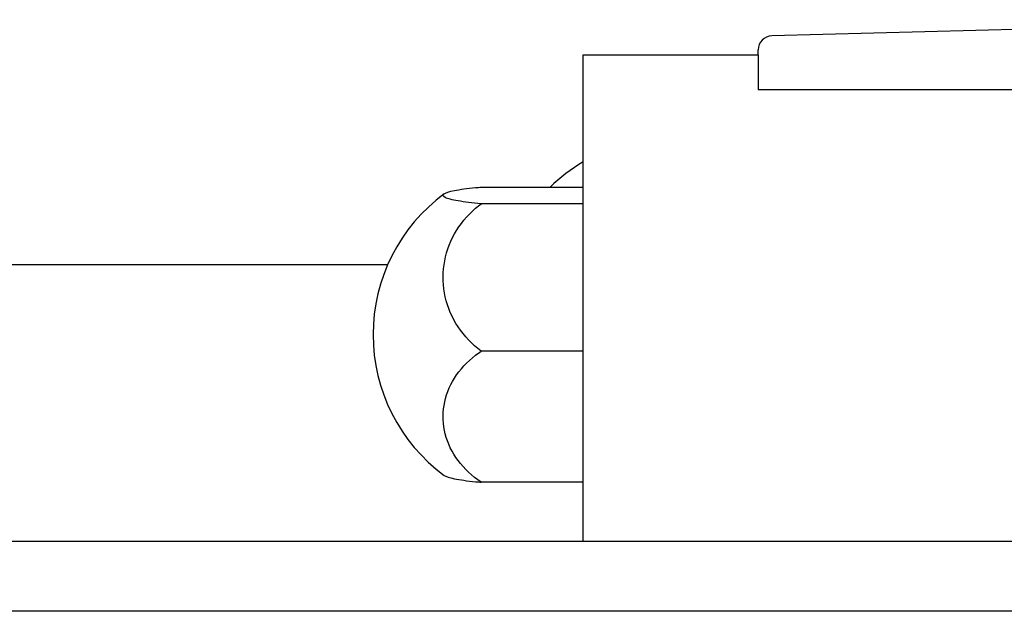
# Model space of a CAD drawing. Header units: millimetres. Extents: x -212 to 3135, y -1694 to 860.
# Tile 68 of 256: x 34 to 48, y -1372 to -1364. Entities that reach past the tile are written whole.
import ezdxf
from ezdxf.lldxf.tags import DXFTag

# ---------------------------------------------------------------- set-up
doc = ezdxf.new("R2010")
doc.units = ezdxf.units.MM
doc.layers.add('2', color=7, linetype='CONTINUOUS', true_color=0xffffff)
tags = doc.linetypes.add('DASHED', pattern=[25.72, 12.86, -12.86]).pattern_tags.tags
tags[6:7] = [DXFTag(74, 4), DXFTag(75, 0), DXFTag(340, '0'), DXFTag(46, 0.0), DXFTag(50, 0.0), DXFTag(44, 0.0), DXFTag(45, 0.0)]
tags[4:5] = [DXFTag(74, 4), DXFTag(75, 0), DXFTag(340, '0'), DXFTag(46, 0.0), DXFTag(50, 0.0), DXFTag(44, 0.0), DXFTag(45, 0.0)]

msp = doc.modelspace()

# ---------------------------------------------------------------- linework, layer by layer
at = {"layer": '2', "linetype": 'Continuous'}
for p, q in [((53.929, -1363.968), (45.124, -1364.198)), ((42.429, -1364.468), (44.929, -1364.468)), ((42.429, -1366.668), (42.429, -1364.468)), ((44.929, -1364.468), (44.929, -1364.398)), ((44.929, -1364.468), (44.929, -1364.968)), ((113.929, -1364.968), (44.929, -1364.968)), ((40.972, -1366.359), (42.429, -1366.359)), ((42.429, -1366.597), (40.972, -1366.597)), ((42.429, -1369.968), (42.429, -1366.668)), ((39.638, -1367.468), (-7.372, -1367.468)), ((42.429, -1368.705), (40.972, -1368.705)), ((42.429, -1371.421), (42.429, -1369.968)), ((42.429, -1370.576), (40.972, -1370.576)), ((80.375, -1371.421), (-18.872, -1371.421)), ((481.128, -1372.421), (-18.872, -1372.421))]:
    msp.add_line(p, q, dxfattribs=at)
at = {"layer": '2', "linetype": 'DASHED'}
for p, q in [((42.429, -1364.468), (42.429, -1364.468)), ((44.929, -1364.468), (44.929, -1364.468)), ((44.929, -1364.568), (44.929, -1364.568))]:
    msp.add_line(p, q, dxfattribs=at)
at = {"layer": '2', "linetype": 'Continuous'}
for centre, radius, start, end in [((45.129, -1364.398), 0.2, 91.5, 180), ((43.919, -1368.426), 2.85, 121.5132, 133.5232), ((41.929, -1368.468), 2.5, 126.4021, 180), ((41.929, -1368.468), 2.5, 180, 233.5675)]:
    msp.add_arc(centre, radius, start, end, dxfattribs=at)
for points, knots in [([(40.972, -1366.597), (40.843, -1366.586), (40.73, -1366.572), (40.557, -1366.543), (40.494, -1366.526), (40.426, -1366.492), (40.42, -1366.475), (40.465, -1366.44), (40.516, -1366.423), (40.669, -1366.393), (40.772, -1366.378), (40.919, -1366.364), (40.945, -1366.362), (40.972, -1366.359)], [0, 0, 0, 0, 0.192078, 0.192078, 0.384156, 0.384156, 0.576234, 0.576234, 0.768312, 0.768312, 0.960389, 0.960389, 1, 1, 1, 1]), ([(40.972, -1368.705), (40.843, -1368.607), (40.73, -1368.488), (40.557, -1368.225), (40.494, -1368.078), (40.426, -1367.778), (40.42, -1367.621), (40.465, -1367.317), (40.516, -1367.166), (40.669, -1366.893), (40.772, -1366.767), (40.919, -1366.639), (40.945, -1366.617), (40.972, -1366.597)], [0, 0, 0, 0, 0.192078, 0.192078, 0.384156, 0.384156, 0.576234, 0.576234, 0.768312, 0.768312, 0.960389, 0.960389, 1, 1, 1, 1]), ([(40.972, -1370.576), (40.843, -1370.489), (40.73, -1370.383), (40.557, -1370.15), (40.494, -1370.02), (40.426, -1369.753), (40.42, -1369.613), (40.465, -1369.344), (40.516, -1369.21), (40.669, -1368.968), (40.772, -1368.856), (40.919, -1368.742), (40.945, -1368.723), (40.972, -1368.705)], [0, 0, 0, 0, 0.192078, 0.192078, 0.384156, 0.384156, 0.576234, 0.576234, 0.768312, 0.768312, 0.960389, 0.960389, 1, 1, 1, 1]), ([(40.444, -1370.479), (40.467, -1370.495), (40.518, -1370.512), (40.669, -1370.542), (40.772, -1370.557), (40.919, -1370.571), (40.945, -1370.573), (40.972, -1370.576)], [0, 0, 0, 0, 0.448024, 0.448024, 0.905631, 0.905631, 1, 1, 1, 1])]:
    msp.add_open_spline(points, degree=3, knots=knots, dxfattribs=at)

doc.saveas('drawing.dxf')
